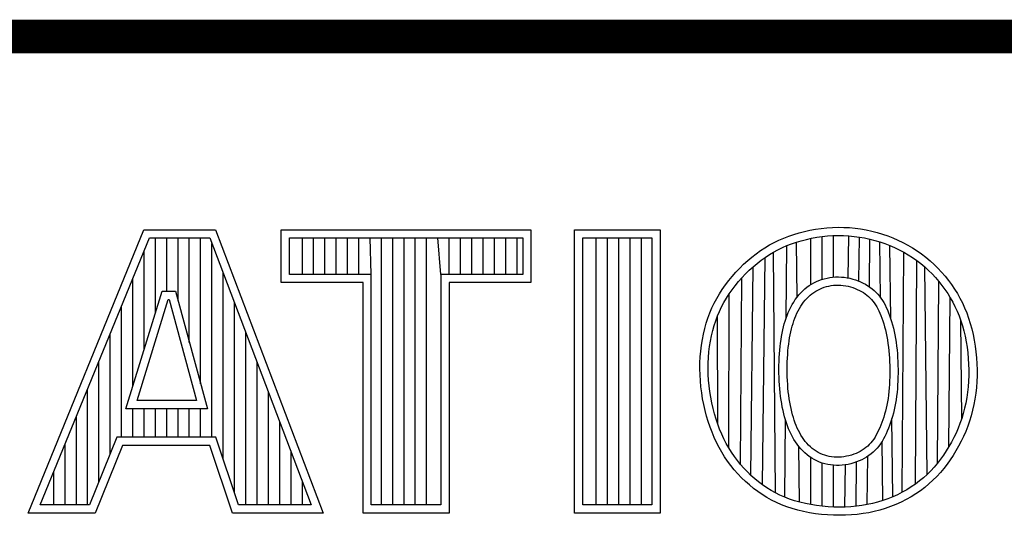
# Model space of a CAD drawing. Header units: inches. Extents: x 0 to 34, y 0 to 22.
# Tile 9 of 56: x 29.28 to 29.865, y 2.715 to 3.01. Entities that reach past the tile are written whole.
import ezdxf

# ---------------------------------------------------------------- set-up
doc = ezdxf.new("R2010")
doc.units = ezdxf.units.IN
doc.header["$LTSCALE"] = 1.87
doc.header["$MEASUREMENT"] = 0
doc.layers.get('0').update_dxf_attribs({"linetype": 'CONTINUOUS'})

msp = doc.modelspace()

# ---------------------------------------------------------------- linework, layer by layer
at = {"color": 2, "linetype": 'CONTINUOUS'}
for p, q in [((28.3793, 3.00033), (33.5093, 3.00033)), ((29.28531, 2.71669), (29.35415, 2.88513)), ((29.35415, 2.88513), (29.39665, 2.88513)), ((29.39665, 2.88513), (29.4606, 2.71669)), ((29.43568, 2.88513), (29.584, 2.88513)), ((29.43568, 2.85371), (29.43568, 2.88513)), ((29.584, 2.88513), (29.584, 2.85371)), ((29.60991, 2.88513), (29.66069, 2.88513)), ((29.60991, 2.71669), (29.60991, 2.88513)), ((29.66069, 2.88513), (29.66069, 2.71669)), ((29.74017, 2.88241), (29.74328, 2.88334)), ((29.74328, 2.88334), (29.74646, 2.88417)), ((29.74646, 2.88417), (29.7497, 2.88488)), ((29.7497, 2.88488), (29.75299, 2.88548)), ((29.75299, 2.88548), (29.75632, 2.88595)), ((29.75632, 2.88595), (29.75967, 2.8863)), ((29.75967, 2.8863), (29.76305, 2.88652)), ((29.76305, 2.88652), (29.76642, 2.88661)), ((29.76642, 2.88661), (29.7698, 2.88656)), ((29.7698, 2.88656), (29.77316, 2.88638)), ((29.77316, 2.88638), (29.7765, 2.88607)), ((29.7765, 2.88607), (29.77983, 2.88562)), ((29.77983, 2.88562), (29.78312, 2.88505)), ((29.78312, 2.88505), (29.78639, 2.88434)), ((29.78639, 2.88434), (29.78961, 2.88352)), ((29.78961, 2.88352), (29.79279, 2.88257)), ((29.29258, 2.72157), (29.35742, 2.88025)), ((29.35742, 2.88025), (29.39328, 2.88025)), ((29.36097, 2.83558), (29.36097, 2.88025)), ((29.36768, 2.84865), (29.36768, 2.88025)), ((29.37439, 2.84282), (29.37439, 2.88025)), ((29.3811, 2.81815), (29.3811, 2.88025)), ((29.38781, 2.79347), (29.38781, 2.88025)), ((29.39328, 2.88025), (29.45352, 2.72157)), ((29.44056, 2.88025), (29.57912, 2.88025)), ((29.44056, 2.85859), (29.44056, 2.88025)), ((29.44822, 2.85859), (29.44822, 2.88025)), ((29.45493, 2.85859), (29.45493, 2.88025)), ((29.46164, 2.85859), (29.46164, 2.88025)), ((29.46835, 2.85859), (29.46835, 2.88025)), ((29.47507, 2.85859), (29.47507, 2.88025)), ((29.48178, 2.85859), (29.48178, 2.88025)), ((29.4892, 2.85859), (29.48849, 2.88025)), ((29.4952, 2.72157), (29.4952, 2.88025)), ((29.50191, 2.72157), (29.50191, 2.88025)), ((29.50862, 2.72157), (29.50862, 2.88025)), ((29.51533, 2.72157), (29.51533, 2.88025)), ((29.52205, 2.72157), (29.52205, 2.88025)), ((29.53048, 2.85859), (29.52876, 2.88025)), ((29.53547, 2.85859), (29.53547, 2.88025)), ((29.54218, 2.85859), (29.54218, 2.88025)), ((29.54889, 2.85859), (29.54889, 2.88025)), ((29.5556, 2.85859), (29.5556, 2.88025)), ((29.56232, 2.85859), (29.56232, 2.88025)), ((29.56903, 2.85859), (29.56903, 2.88025)), ((29.57574, 2.85859), (29.57574, 2.88025)), ((29.57912, 2.88025), (29.57912, 2.85859)), ((29.61479, 2.88025), (29.65581, 2.88025)), ((29.61479, 2.72157), (29.61479, 2.88025)), ((29.62272, 2.72157), (29.62272, 2.88025)), ((29.62943, 2.72157), (29.62943, 2.88025)), ((29.63614, 2.72157), (29.63614, 2.88025)), ((29.64286, 2.72157), (29.64286, 2.88025)), ((29.64957, 2.72157), (29.64957, 2.88025)), ((29.65581, 2.88025), (29.65581, 2.72157)), ((29.72572, 2.87608), (29.72847, 2.87757)), ((29.72847, 2.87757), (29.73129, 2.87895)), ((29.73129, 2.87895), (29.73418, 2.88021)), ((29.73418, 2.88021), (29.73713, 2.88136)), ((29.73713, 2.88136), (29.74017, 2.88241)), ((29.73881, 2.87678), (29.74166, 2.87776)), ((29.74166, 2.87776), (29.7446, 2.87864)), ((29.74206, 2.84509), (29.74166, 2.87776)), ((29.7446, 2.87864), (29.7476, 2.87942)), ((29.7476, 2.87942), (29.75066, 2.8801)), ((29.75024, 2.85259), (29.75024, 2.88)), ((29.75066, 2.8801), (29.75377, 2.88066)), ((29.75377, 2.88066), (29.75692, 2.88111)), ((29.75692, 2.88111), (29.76009, 2.88144)), ((29.75695, 2.85565), (29.75695, 2.88111)), ((29.76009, 2.88144), (29.76327, 2.88164)), ((29.76327, 2.88164), (29.76645, 2.88173)), ((29.76366, 2.85699), (29.76366, 2.88166)), ((29.76645, 2.88173), (29.76963, 2.88168)), ((29.76963, 2.88168), (29.7728, 2.88151)), ((29.77242, 2.85648), (29.7728, 2.88151)), ((29.7728, 2.88151), (29.77595, 2.88122)), ((29.77595, 2.88122), (29.77908, 2.88079)), ((29.77876, 2.8546), (29.77908, 2.88079)), ((29.77908, 2.88079), (29.78219, 2.88025)), ((29.78219, 2.88025), (29.78527, 2.87959)), ((29.785, 2.85124), (29.78527, 2.87959)), ((29.78527, 2.87959), (29.7883, 2.87881)), ((29.7883, 2.87881), (29.7913, 2.87792)), ((29.7913, 2.87792), (29.79424, 2.87691)), ((29.79165, 2.84476), (29.7913, 2.87792)), ((29.79279, 2.88257), (29.79592, 2.8815)), ((29.79592, 2.8815), (29.79899, 2.88031)), ((29.79899, 2.88031), (29.802, 2.879)), ((29.802, 2.879), (29.80495, 2.87758)), ((29.80495, 2.87758), (29.80783, 2.87604)), ((29.35426, 2.81386), (29.35426, 2.87249)), ((29.39453, 2.7618), (29.39453, 2.87698)), ((29.71779, 2.87087), (29.72038, 2.87273)), ((29.72038, 2.87273), (29.72302, 2.87446)), ((29.72302, 2.87446), (29.72572, 2.87608)), ((29.72562, 2.87033), (29.72814, 2.87183)), ((29.72814, 2.87183), (29.73071, 2.87323)), ((29.72922, 2.72876), (29.72814, 2.87183)), ((29.73071, 2.87323), (29.73334, 2.87452)), ((29.73334, 2.87452), (29.73604, 2.8757)), ((29.73566, 2.8328), (29.73604, 2.8757)), ((29.73604, 2.8757), (29.73881, 2.87678)), ((29.79424, 2.87691), (29.79714, 2.87579)), ((29.79714, 2.87579), (29.79997, 2.87456)), ((29.7977, 2.83224), (29.79722, 2.87575)), ((29.79997, 2.87456), (29.80274, 2.87322)), ((29.80274, 2.87322), (29.80545, 2.87178)), ((29.80456, 2.72908), (29.80545, 2.87178)), ((29.80545, 2.87178), (29.80809, 2.87023)), ((29.80783, 2.87604), (29.81064, 2.87439)), ((29.81064, 2.87439), (29.81337, 2.87263)), ((29.81337, 2.87263), (29.81603, 2.87077)), ((29.71034, 2.86459), (29.71276, 2.8668)), ((29.71276, 2.8668), (29.71525, 2.86889)), ((29.71525, 2.86889), (29.71779, 2.87087)), ((29.71832, 2.8651), (29.72071, 2.86696)), ((29.72071, 2.86696), (29.72314, 2.8687)), ((29.72162, 2.73347), (29.72314, 2.8687)), ((29.72314, 2.8687), (29.72562, 2.87033)), ((29.80809, 2.87023), (29.81065, 2.86858)), ((29.81065, 2.86858), (29.81313, 2.86683)), ((29.81245, 2.73399), (29.81313, 2.86683)), ((29.81313, 2.86683), (29.81553, 2.86499)), ((29.81603, 2.87077), (29.81859, 2.86879)), ((29.81859, 2.86879), (29.82107, 2.86672)), ((29.82107, 2.86672), (29.82345, 2.86456)), ((29.70354, 2.85744), (29.70572, 2.85991)), ((29.70572, 2.85991), (29.70799, 2.86229)), ((29.70799, 2.86229), (29.71034, 2.86459)), ((29.71146, 2.85887), (29.71368, 2.86104)), ((29.71368, 2.86104), (29.71597, 2.86312)), ((29.7147, 2.73911), (29.71597, 2.86312)), ((29.71597, 2.86312), (29.71832, 2.8651)), ((29.81553, 2.86499), (29.81786, 2.86304)), ((29.81786, 2.86304), (29.82009, 2.86101)), ((29.8194, 2.73976), (29.81786, 2.86304)), ((29.82009, 2.86101), (29.82224, 2.85889)), ((29.82345, 2.86456), (29.82574, 2.8623)), ((29.82574, 2.8623), (29.82793, 2.85996)), ((29.82793, 2.85996), (29.83001, 2.85754)), ((29.34754, 2.79214), (29.34754, 2.85607)), ((29.40124, 2.74854), (29.40124, 2.8593)), ((29.4892, 2.85859), (29.44056, 2.85859)), ((29.4892, 2.72157), (29.4892, 2.85859)), ((29.57912, 2.85859), (29.53048, 2.85859)), ((29.53048, 2.85859), (29.53048, 2.72157)), ((29.69951, 2.85234), (29.70147, 2.85492)), ((29.70147, 2.85492), (29.70354, 2.85744)), ((29.70531, 2.85189), (29.70726, 2.85428)), ((29.70726, 2.85428), (29.70932, 2.85661)), ((29.7085, 2.74561), (29.70932, 2.85661)), ((29.70932, 2.85661), (29.71146, 2.85887)), ((29.75211, 2.85365), (29.75358, 2.85436)), ((29.75358, 2.85436), (29.75509, 2.855)), ((29.75509, 2.855), (29.75664, 2.85555)), ((29.75664, 2.85555), (29.75823, 2.85603)), ((29.75823, 2.85603), (29.75986, 2.85643)), ((29.75986, 2.85643), (29.76152, 2.85674)), ((29.76152, 2.85674), (29.76321, 2.85696)), ((29.76321, 2.85696), (29.76492, 2.85708)), ((29.76492, 2.85708), (29.76665, 2.85711)), ((29.76665, 2.85711), (29.76839, 2.85704)), ((29.76839, 2.85704), (29.77011, 2.85687)), ((29.77011, 2.85687), (29.77181, 2.85661)), ((29.77181, 2.85661), (29.77349, 2.85627)), ((29.77349, 2.85627), (29.77514, 2.85585)), ((29.77514, 2.85585), (29.77675, 2.85535)), ((29.77675, 2.85535), (29.77832, 2.85479)), ((29.77832, 2.85479), (29.77984, 2.85416)), ((29.77984, 2.85416), (29.7813, 2.85346)), ((29.82224, 2.85889), (29.8243, 2.8567)), ((29.8243, 2.8567), (29.82626, 2.85442)), ((29.82543, 2.74634), (29.82626, 2.85442)), ((29.82626, 2.85442), (29.82812, 2.85209)), ((29.83001, 2.85754), (29.832, 2.85505)), ((29.832, 2.85505), (29.83387, 2.8525)), ((29.3434, 2.77874), (29.36501, 2.84865)), ((29.36501, 2.84865), (29.37281, 2.84865)), ((29.37281, 2.84865), (29.39182, 2.77874)), ((29.48432, 2.85371), (29.43568, 2.85371)), ((29.48432, 2.71669), (29.48432, 2.85371)), ((29.584, 2.85371), (29.53536, 2.85371)), ((29.53536, 2.85371), (29.53536, 2.71669)), ((29.69595, 2.84702), (29.69767, 2.84971)), ((29.69767, 2.84971), (29.69951, 2.85234)), ((29.70173, 2.84699), (29.70346, 2.84946)), ((29.70346, 2.84946), (29.70531, 2.85189)), ((29.74424, 2.84769), (29.74542, 2.84889)), ((29.74542, 2.84889), (29.74666, 2.85001)), ((29.74666, 2.85001), (29.74795, 2.85104)), ((29.74795, 2.85104), (29.74929, 2.85199)), ((29.74929, 2.85199), (29.75068, 2.85286)), ((29.75068, 2.85286), (29.75211, 2.85365)), ((29.75201, 2.84793), (29.75316, 2.84865)), ((29.75316, 2.84865), (29.75435, 2.84931)), ((29.75435, 2.84931), (29.75559, 2.84991)), ((29.75559, 2.84991), (29.75686, 2.85045)), ((29.75686, 2.85045), (29.75817, 2.85092)), ((29.75817, 2.85092), (29.75951, 2.85132)), ((29.75951, 2.85132), (29.76088, 2.85166)), ((29.76088, 2.85166), (29.76228, 2.85192)), ((29.76228, 2.85192), (29.7637, 2.8521)), ((29.7637, 2.8521), (29.76513, 2.85221)), ((29.76513, 2.85221), (29.76658, 2.85223)), ((29.76658, 2.85223), (29.76804, 2.85216)), ((29.76804, 2.85216), (29.76951, 2.85202)), ((29.76951, 2.85202), (29.77096, 2.8518)), ((29.77096, 2.8518), (29.7724, 2.85151)), ((29.7724, 2.85151), (29.77382, 2.85114)), ((29.77382, 2.85114), (29.77521, 2.85072)), ((29.77521, 2.85072), (29.77655, 2.85024)), ((29.77655, 2.85024), (29.77785, 2.8497)), ((29.77785, 2.8497), (29.7791, 2.8491)), ((29.7791, 2.8491), (29.78029, 2.84846)), ((29.78029, 2.84846), (29.78143, 2.84777)), ((29.7813, 2.85346), (29.78271, 2.8527)), ((29.78271, 2.8527), (29.78407, 2.85188)), ((29.78407, 2.85188), (29.78537, 2.85099)), ((29.78537, 2.85099), (29.78661, 2.85005)), ((29.78661, 2.85005), (29.78779, 2.84904)), ((29.78779, 2.84904), (29.7889, 2.84798)), ((29.82812, 2.85209), (29.82988, 2.84969)), ((29.82988, 2.84969), (29.83153, 2.84723)), ((29.83387, 2.8525), (29.83564, 2.84988)), ((29.83564, 2.84988), (29.83729, 2.8472)), ((29.35002, 2.78362), (29.36861, 2.84377)), ((29.36861, 2.84377), (29.36908, 2.84377)), ((29.36908, 2.84377), (29.38543, 2.78362)), ((29.69288, 2.84149), (29.69436, 2.84429)), ((29.69436, 2.84429), (29.69595, 2.84702)), ((29.69862, 2.84191), (29.70012, 2.84447)), ((29.70012, 2.84447), (29.70173, 2.84699)), ((29.70152, 2.75545), (29.70173, 2.84699)), ((29.74009, 2.84219), (29.74103, 2.84366)), ((29.74103, 2.84366), (29.74204, 2.84507)), ((29.74204, 2.84507), (29.74311, 2.84642)), ((29.74311, 2.84642), (29.74424, 2.84769)), ((29.74594, 2.84213), (29.74685, 2.84328)), ((29.74685, 2.84328), (29.7478, 2.84436)), ((29.7478, 2.84436), (29.74879, 2.84536)), ((29.74879, 2.84536), (29.74982, 2.84628)), ((29.74982, 2.84628), (29.7509, 2.84714)), ((29.7509, 2.84714), (29.75201, 2.84793)), ((29.78143, 2.84777), (29.78251, 2.84703)), ((29.78251, 2.84703), (29.78354, 2.84625)), ((29.78354, 2.84625), (29.78452, 2.84541)), ((29.78452, 2.84541), (29.78544, 2.84453)), ((29.78544, 2.84453), (29.78632, 2.84361)), ((29.78632, 2.84361), (29.78714, 2.84263)), ((29.78714, 2.84263), (29.78792, 2.84161)), ((29.7889, 2.84798), (29.78996, 2.84686)), ((29.78996, 2.84686), (29.79095, 2.84569)), ((29.79095, 2.84569), (29.79188, 2.84446)), ((29.79188, 2.84446), (29.79276, 2.84317)), ((29.79276, 2.84317), (29.79358, 2.84183)), ((29.83153, 2.84723), (29.83308, 2.84472)), ((29.83226, 2.75623), (29.83308, 2.84472)), ((29.83308, 2.84472), (29.83453, 2.84214)), ((29.83729, 2.8472), (29.83883, 2.84444)), ((29.83883, 2.84444), (29.84027, 2.84162)), ((29.34083, 2.7618), (29.34083, 2.83965)), ((29.40795, 2.7286), (29.40795, 2.84162)), ((29.69027, 2.83569), (29.69151, 2.83863)), ((29.69151, 2.83863), (29.69288, 2.84149)), ((29.69481, 2.83388), (29.69597, 2.83663)), ((29.69597, 2.83663), (29.69724, 2.8393)), ((29.69724, 2.8393), (29.69862, 2.84191)), ((29.73687, 2.83591), (29.7376, 2.83754)), ((29.7376, 2.83754), (29.73837, 2.83913)), ((29.73837, 2.83913), (29.7392, 2.84068)), ((29.7392, 2.84068), (29.74009, 2.84219)), ((29.74202, 2.83548), (29.74272, 2.83691)), ((29.74272, 2.83691), (29.74346, 2.8383)), ((29.74346, 2.8383), (29.74425, 2.83963)), ((29.74425, 2.83963), (29.74507, 2.84091)), ((29.74507, 2.84091), (29.74594, 2.84213)), ((29.78792, 2.84161), (29.78866, 2.84052)), ((29.78866, 2.84052), (29.78936, 2.83938)), ((29.78936, 2.83938), (29.79002, 2.83817)), ((29.79002, 2.83817), (29.79066, 2.83688)), ((29.79066, 2.83688), (29.79128, 2.83552)), ((29.79358, 2.84183), (29.79435, 2.84043)), ((29.79435, 2.84043), (29.79508, 2.83897)), ((29.79508, 2.83897), (29.79576, 2.83744)), ((29.79576, 2.83744), (29.79642, 2.83585)), ((29.83453, 2.84214), (29.83587, 2.8395)), ((29.83587, 2.8395), (29.83711, 2.83678)), ((29.83711, 2.83678), (29.83825, 2.83398)), ((29.84027, 2.84162), (29.84159, 2.83871)), ((29.84159, 2.83871), (29.84281, 2.83573)), ((29.68814, 2.82959), (29.68915, 2.83268)), ((29.68915, 2.83268), (29.69027, 2.83569)), ((29.69281, 2.82817), (29.69375, 2.83107)), ((29.69375, 2.83107), (29.69481, 2.83388)), ((29.69496, 2.76953), (29.69481, 2.83388)), ((29.7345, 2.82915), (29.73502, 2.83089)), ((29.73502, 2.83089), (29.73559, 2.83259)), ((29.73559, 2.83259), (29.73621, 2.83426)), ((29.73621, 2.83426), (29.73687, 2.83591)), ((29.73967, 2.82941), (29.7402, 2.83097)), ((29.7402, 2.83097), (29.74076, 2.8325)), ((29.74076, 2.8325), (29.74137, 2.834)), ((29.74137, 2.834), (29.74202, 2.83548)), ((29.79128, 2.83552), (29.79187, 2.83407)), ((29.79187, 2.83407), (29.79245, 2.83253)), ((29.79245, 2.83253), (29.79301, 2.8309)), ((29.79301, 2.8309), (29.79354, 2.82919)), ((29.79642, 2.83585), (29.79704, 2.83418)), ((29.79704, 2.83418), (29.79765, 2.83243)), ((29.79765, 2.83243), (29.79822, 2.8306)), ((29.79822, 2.8306), (29.79876, 2.82869)), ((29.83825, 2.83398), (29.8393, 2.83108)), ((29.8393, 2.83108), (29.84024, 2.8281)), ((29.83985, 2.77295), (29.8393, 2.83108)), ((29.84281, 2.83573), (29.84392, 2.83265)), ((29.84392, 2.83265), (29.84492, 2.82949)), ((29.68647, 2.82317), (29.68725, 2.82642)), ((29.68725, 2.82642), (29.68814, 2.82959)), ((29.69124, 2.82213), (29.69197, 2.82519)), ((29.69197, 2.82519), (29.69281, 2.82817)), ((29.7332, 2.82369), (29.73359, 2.82556)), ((29.73359, 2.82556), (29.73402, 2.82737)), ((29.73402, 2.82737), (29.7345, 2.82915)), ((29.73836, 2.82449), (29.73876, 2.82618)), ((29.73876, 2.82618), (29.7392, 2.82782)), ((29.7392, 2.82782), (29.73967, 2.82941)), ((29.79354, 2.82919), (29.79405, 2.82741)), ((29.79405, 2.82741), (29.79453, 2.82556)), ((29.79453, 2.82556), (29.79498, 2.82364)), ((29.79876, 2.82869), (29.79928, 2.82672)), ((29.79928, 2.82672), (29.79975, 2.82468)), ((29.79975, 2.82468), (29.80018, 2.82258)), ((29.84024, 2.8281), (29.84109, 2.82502)), ((29.84109, 2.82502), (29.84184, 2.82185)), ((29.84492, 2.82949), (29.84582, 2.82623)), ((29.84582, 2.82623), (29.84661, 2.82288)), ((29.33412, 2.75201), (29.33412, 2.82322)), ((29.41466, 2.72157), (29.41466, 2.82394)), ((29.68528, 2.81646), (29.68582, 2.81985)), ((29.68582, 2.81985), (29.68647, 2.82317)), ((29.69012, 2.81579), (29.69062, 2.81899)), ((29.69062, 2.81899), (29.69124, 2.82213)), ((29.73225, 2.81777), (29.73253, 2.81981)), ((29.73253, 2.81981), (29.73285, 2.82178)), ((29.73285, 2.82178), (29.7332, 2.82369)), ((29.73709, 2.81715), (29.73736, 2.81908)), ((29.73736, 2.81908), (29.73766, 2.82095)), ((29.73766, 2.82095), (29.73799, 2.82275)), ((29.73799, 2.82275), (29.73836, 2.82449)), ((29.79498, 2.82364), (29.79539, 2.82166)), ((29.79539, 2.82166), (29.79575, 2.81962)), ((29.79575, 2.81962), (29.79607, 2.81754)), ((29.80018, 2.82258), (29.80057, 2.82043)), ((29.80057, 2.82043), (29.80091, 2.81822)), ((29.84184, 2.82185), (29.84249, 2.8186)), ((29.84661, 2.82288), (29.84729, 2.81948)), ((29.84729, 2.81948), (29.84786, 2.81601)), ((29.68457, 2.80955), (29.68487, 2.81303)), ((29.68487, 2.81303), (29.68528, 2.81646)), ((29.68972, 2.81253), (29.69012, 2.81579)), ((29.73162, 2.81134), (29.73179, 2.81353)), ((29.73179, 2.81353), (29.73201, 2.81568)), ((29.73201, 2.81568), (29.73225, 2.81777)), ((29.73649, 2.81099), (29.73666, 2.8131)), ((29.73666, 2.8131), (29.73686, 2.81515)), ((29.73686, 2.81515), (29.73709, 2.81715)), ((29.79607, 2.81754), (29.79635, 2.81541)), ((29.79635, 2.81541), (29.79659, 2.81324)), ((29.79659, 2.81324), (29.79678, 2.81105)), ((29.80091, 2.81822), (29.8012, 2.81599)), ((29.8012, 2.81599), (29.80144, 2.81372)), ((29.80144, 2.81372), (29.80164, 2.81143)), ((29.84249, 2.8186), (29.84303, 2.8153)), ((29.84303, 2.8153), (29.84346, 2.81196)), ((29.84786, 2.81601), (29.84831, 2.81251)), ((29.68441, 2.80603), (29.68457, 2.80955)), ((29.68929, 2.80588), (29.68945, 2.80923)), ((29.68945, 2.80923), (29.68972, 2.81253)), ((29.73138, 2.80684), (29.73148, 2.80911)), ((29.73148, 2.80911), (29.73162, 2.81134)), ((29.73626, 2.80666), (29.73635, 2.80885)), ((29.73635, 2.80885), (29.73649, 2.81099)), ((29.79678, 2.81105), (29.79693, 2.80883)), ((29.79693, 2.80883), (29.79704, 2.8066)), ((29.80164, 2.81143), (29.8018, 2.80912)), ((29.8018, 2.80912), (29.80192, 2.8068)), ((29.84346, 2.81196), (29.84378, 2.80859)), ((29.84378, 2.80859), (29.84399, 2.80521)), ((29.84831, 2.81251), (29.84865, 2.80898)), ((29.84865, 2.80898), (29.84887, 2.80544)), ((29.32741, 2.73531), (29.32741, 2.8068)), ((29.42137, 2.72157), (29.42137, 2.80626)), ((29.68436, 2.80249), (29.68441, 2.80603)), ((29.68445, 2.79892), (29.68436, 2.80249)), ((29.68925, 2.80251), (29.68929, 2.80588)), ((29.68932, 2.79912), (29.68925, 2.80251)), ((29.73129, 2.80222), (29.73132, 2.80454)), ((29.73132, 2.79988), (29.73129, 2.80222)), ((29.73132, 2.80454), (29.73138, 2.80684)), ((29.73618, 2.80222), (29.7362, 2.80445)), ((29.7362, 2.79997), (29.73618, 2.80222)), ((29.7362, 2.80445), (29.73626, 2.80666)), ((29.79704, 2.8066), (29.79712, 2.80435)), ((29.79712, 2.80435), (29.79715, 2.80211)), ((29.79715, 2.80211), (29.79716, 2.79987)), ((29.80192, 2.8068), (29.802, 2.80448)), ((29.802, 2.80448), (29.80204, 2.80215)), ((29.80204, 2.80215), (29.80204, 2.79983)), ((29.84399, 2.80521), (29.84409, 2.80184)), ((29.84409, 2.80184), (29.84407, 2.79848)), ((29.84887, 2.80544), (29.84897, 2.80189)), ((29.84897, 2.80189), (29.84895, 2.79836)), ((29.68465, 2.79535), (29.68445, 2.79892)), ((29.68952, 2.79571), (29.68932, 2.79912)), ((29.68983, 2.7923), (29.68952, 2.79571)), ((29.73138, 2.79754), (29.73132, 2.79988)), ((29.73148, 2.79521), (29.73138, 2.79754)), ((29.73626, 2.79771), (29.7362, 2.79997)), ((29.73636, 2.79546), (29.73626, 2.79771)), ((29.73649, 2.79323), (29.73636, 2.79546)), ((29.79705, 2.79543), (29.79694, 2.79324)), ((29.79712, 2.79764), (29.79705, 2.79543)), ((29.79716, 2.79987), (29.79712, 2.79764)), ((29.802, 2.79752), (29.80193, 2.79523)), ((29.80204, 2.79983), (29.802, 2.79752)), ((29.84407, 2.79848), (29.84393, 2.79514)), ((29.84895, 2.79836), (29.84881, 2.79486)), ((29.3207, 2.72157), (29.3207, 2.79038)), ((29.68498, 2.79178), (29.68465, 2.79535)), ((29.68542, 2.78823), (29.68498, 2.79178)), ((29.69026, 2.78891), (29.68983, 2.7923)), ((29.73162, 2.79289), (29.73148, 2.79521)), ((29.73181, 2.79059), (29.73162, 2.79289)), ((29.73203, 2.78833), (29.73181, 2.79059)), ((29.73667, 2.79102), (29.73649, 2.79323)), ((29.73688, 2.78885), (29.73667, 2.79102)), ((29.79679, 2.79109), (29.79659, 2.78897)), ((29.79694, 2.79324), (29.79679, 2.79109)), ((29.80165, 2.79069), (29.80145, 2.78847)), ((29.80181, 2.79295), (29.80165, 2.79069)), ((29.80193, 2.79523), (29.80181, 2.79295)), ((29.84368, 2.79183), (29.84332, 2.78856)), ((29.84393, 2.79514), (29.84368, 2.79183)), ((29.84855, 2.79138), (29.84817, 2.78794)), ((29.84881, 2.79486), (29.84855, 2.79138)), ((29.42808, 2.72157), (29.42808, 2.78858)), ((29.68598, 2.7847), (29.68542, 2.78823)), ((29.68665, 2.78121), (29.68598, 2.7847)), ((29.69079, 2.78554), (29.69026, 2.78891)), ((29.69142, 2.78221), (29.69079, 2.78554)), ((29.73229, 2.7861), (29.73203, 2.78833)), ((29.73259, 2.78393), (29.73229, 2.7861)), ((29.73293, 2.78181), (29.73259, 2.78393)), ((29.73713, 2.78672), (29.73688, 2.78885)), ((29.73742, 2.78465), (29.73713, 2.78672)), ((29.73774, 2.78264), (29.73742, 2.78465)), ((29.79608, 2.78486), (29.79575, 2.78289)), ((29.79636, 2.78689), (29.79608, 2.78486)), ((29.79659, 2.78897), (29.79636, 2.78689)), ((29.8009, 2.78413), (29.80056, 2.78203)), ((29.8012, 2.78628), (29.8009, 2.78413)), ((29.80145, 2.78847), (29.8012, 2.78628)), ((29.84285, 2.78533), (29.84227, 2.78214)), ((29.84332, 2.78856), (29.84285, 2.78533)), ((29.84767, 2.78453), (29.84705, 2.78117)), ((29.84817, 2.78794), (29.84767, 2.78453)), ((29.39182, 2.77874), (29.3434, 2.77874)), ((29.34754, 2.7618), (29.34754, 2.77874)), ((29.38543, 2.78362), (29.35002, 2.78362)), ((29.35426, 2.7618), (29.35426, 2.77874)), ((29.36097, 2.7618), (29.36097, 2.77874)), ((29.36768, 2.7618), (29.36768, 2.77874)), ((29.37439, 2.7618), (29.37439, 2.77874)), ((29.3811, 2.7618), (29.3811, 2.77874)), ((29.38781, 2.7618), (29.38781, 2.77874)), ((29.68742, 2.77778), (29.68665, 2.78121)), ((29.69216, 2.77893), (29.69142, 2.78221)), ((29.693, 2.77572), (29.69216, 2.77893)), ((29.7333, 2.77976), (29.73293, 2.78181)), ((29.73372, 2.77776), (29.7333, 2.77976)), ((29.73809, 2.78069), (29.73774, 2.78264)), ((29.73849, 2.77881), (29.73809, 2.78069)), ((29.73891, 2.77699), (29.73849, 2.77881)), ((29.79497, 2.77911), (29.79453, 2.77729)), ((29.79538, 2.78097), (29.79497, 2.77911)), ((29.79575, 2.78289), (29.79538, 2.78097)), ((29.79973, 2.778), (29.79925, 2.77606)), ((29.80016, 2.77999), (29.79973, 2.778)), ((29.80056, 2.78203), (29.80016, 2.77999)), ((29.84157, 2.77902), (29.84077, 2.77595)), ((29.84227, 2.78214), (29.84157, 2.77902)), ((29.84705, 2.78117), (29.84631, 2.77787)), ((29.31399, 2.72157), (29.31399, 2.77395)), ((29.6883, 2.77441), (29.68742, 2.77778)), ((29.68928, 2.77111), (29.6883, 2.77441)), ((29.69393, 2.77259), (29.693, 2.77572)), ((29.69496, 2.76953), (29.69393, 2.77259)), ((29.73417, 2.77581), (29.73372, 2.77776)), ((29.73467, 2.77392), (29.73417, 2.77581)), ((29.73521, 2.77208), (29.73467, 2.77392)), ((29.73473, 2.72618), (29.73513, 2.77233)), ((29.73578, 2.77029), (29.73521, 2.77208)), ((29.73937, 2.77522), (29.73891, 2.77699)), ((29.73987, 2.77352), (29.73937, 2.77522)), ((29.74041, 2.77186), (29.73987, 2.77352)), ((29.79298, 2.77215), (29.79241, 2.77053)), ((29.79353, 2.77381), (29.79298, 2.77215)), ((29.79404, 2.77553), (29.79353, 2.77381)), ((29.79453, 2.77729), (29.79404, 2.77553)), ((29.79819, 2.77235), (29.7976, 2.77057)), ((29.79874, 2.77418), (29.79819, 2.77235)), ((29.79887, 2.72636), (29.79836, 2.77292)), ((29.79925, 2.77606), (29.79874, 2.77418)), ((29.83985, 2.77295), (29.83883, 2.77001)), ((29.84077, 2.77595), (29.83985, 2.77295)), ((29.84546, 2.77462), (29.8445, 2.77144)), ((29.84631, 2.77787), (29.84546, 2.77462)), ((29.4348, 2.72157), (29.4348, 2.7709)), ((29.69036, 2.76789), (29.68928, 2.77111)), ((29.69155, 2.76475), (29.69036, 2.76789)), ((29.69608, 2.76655), (29.69496, 2.76953)), ((29.6973, 2.76366), (29.69608, 2.76655)), ((29.7364, 2.76856), (29.73578, 2.77029)), ((29.73706, 2.76686), (29.7364, 2.76856)), ((29.73777, 2.76521), (29.73706, 2.76686)), ((29.74097, 2.77026), (29.74041, 2.77186)), ((29.74158, 2.76871), (29.74097, 2.77026)), ((29.74222, 2.76721), (29.74158, 2.76871)), ((29.7429, 2.76576), (29.74222, 2.76721)), ((29.79118, 2.76743), (29.79053, 2.76596)), ((29.79181, 2.76896), (29.79118, 2.76743)), ((29.79241, 2.77053), (29.79181, 2.76896)), ((29.79635, 2.76716), (29.79567, 2.76551)), ((29.79699, 2.76884), (29.79635, 2.76716)), ((29.7976, 2.77057), (29.79699, 2.76884)), ((29.83771, 2.76714), (29.83649, 2.76432)), ((29.83883, 2.77001), (29.83771, 2.76714)), ((29.84342, 2.76833), (29.84223, 2.76528)), ((29.8445, 2.77144), (29.84342, 2.76833)), ((29.33806, 2.7618), (29.32188, 2.72157)), ((29.39677, 2.7618), (29.33806, 2.7618)), ((29.41032, 2.72157), (29.39677, 2.7618)), ((29.69283, 2.76168), (29.69155, 2.76475)), ((29.69423, 2.7587), (29.69283, 2.76168)), ((29.69861, 2.76084), (29.6973, 2.76366)), ((29.70002, 2.75811), (29.69861, 2.76084)), ((29.73852, 2.7636), (29.73777, 2.76521)), ((29.73933, 2.76203), (29.73852, 2.7636)), ((29.7402, 2.76051), (29.73933, 2.76203)), ((29.74112, 2.75904), (29.7402, 2.76051)), ((29.74362, 2.76436), (29.7429, 2.76576)), ((29.74439, 2.76302), (29.74362, 2.76436)), ((29.7452, 2.76173), (29.74439, 2.76302)), ((29.74605, 2.7605), (29.7452, 2.76173)), ((29.74696, 2.75932), (29.74605, 2.7605)), ((29.78758, 2.76068), (29.78675, 2.75953)), ((29.78837, 2.7619), (29.78758, 2.76068)), ((29.78912, 2.76319), (29.78837, 2.7619)), ((29.78984, 2.76455), (29.78912, 2.76319)), ((29.79053, 2.76596), (29.78984, 2.76455)), ((29.79339, 2.76081), (29.79253, 2.75934)), ((29.79419, 2.76233), (29.79339, 2.76081)), ((29.79495, 2.7639), (29.79419, 2.76233)), ((29.79567, 2.76551), (29.79495, 2.7639)), ((29.83517, 2.76156), (29.83376, 2.75887)), ((29.83649, 2.76432), (29.83517, 2.76156)), ((29.84093, 2.7623), (29.83954, 2.75938)), ((29.84223, 2.76528), (29.84093, 2.7623)), ((29.30727, 2.72157), (29.30727, 2.75753)), ((29.34136, 2.75692), (29.32518, 2.71669)), ((29.39327, 2.75692), (29.34136, 2.75692)), ((29.40681, 2.71669), (29.39327, 2.75692)), ((29.69572, 2.75579), (29.69423, 2.7587)), ((29.69732, 2.75296), (29.69572, 2.75579)), ((29.70152, 2.75545), (29.70002, 2.75811)), ((29.70312, 2.75287), (29.70152, 2.75545)), ((29.74211, 2.75762), (29.74112, 2.75904)), ((29.74316, 2.75625), (29.74211, 2.75762)), ((29.74353, 2.72322), (29.74313, 2.75629)), ((29.74428, 2.75494), (29.74316, 2.75625)), ((29.74545, 2.75369), (29.74428, 2.75494)), ((29.74791, 2.7582), (29.74696, 2.75932)), ((29.74892, 2.75713), (29.74791, 2.7582)), ((29.74997, 2.75613), (29.74892, 2.75713)), ((29.75106, 2.75519), (29.74997, 2.75613)), ((29.7522, 2.75432), (29.75106, 2.75519)), ((29.78193, 2.75486), (29.78081, 2.75412)), ((29.783, 2.75566), (29.78193, 2.75486)), ((29.78401, 2.75653), (29.783, 2.75566)), ((29.78497, 2.75746), (29.78401, 2.75653)), ((29.78588, 2.75846), (29.78497, 2.75746)), ((29.78675, 2.75953), (29.78588, 2.75846)), ((29.78958, 2.75528), (29.78847, 2.75406)), ((29.79063, 2.75657), (29.78958, 2.75528)), ((29.79161, 2.75793), (29.79063, 2.75657)), ((29.79253, 2.75934), (29.79161, 2.75793)), ((29.79294, 2.72413), (29.79256, 2.75941)), ((29.83226, 2.75623), (29.83068, 2.75365)), ((29.83376, 2.75887), (29.83226, 2.75623)), ((29.83805, 2.75653), (29.83646, 2.75374)), ((29.83954, 2.75938), (29.83805, 2.75653)), ((29.44151, 2.72157), (29.44151, 2.75322)), ((29.69903, 2.75021), (29.69732, 2.75296)), ((29.70084, 2.74754), (29.69903, 2.75021)), ((29.70482, 2.75037), (29.70312, 2.75287)), ((29.70662, 2.74795), (29.70482, 2.75037)), ((29.74669, 2.75251), (29.74545, 2.75369)), ((29.74799, 2.75139), (29.74669, 2.75251)), ((29.74935, 2.75036), (29.74799, 2.75139)), ((29.75076, 2.7494), (29.74935, 2.75036)), ((29.75024, 2.72175), (29.75024, 2.74975)), ((29.75223, 2.74852), (29.75076, 2.7494)), ((29.75338, 2.75352), (29.7522, 2.75432)), ((29.7546, 2.7528), (29.75338, 2.75352)), ((29.75586, 2.75215), (29.7546, 2.7528)), ((29.75715, 2.75158), (29.75586, 2.75215)), ((29.75847, 2.7511), (29.75715, 2.75158)), ((29.75982, 2.7507), (29.75847, 2.7511)), ((29.76121, 2.75038), (29.75982, 2.7507)), ((29.76261, 2.75014), (29.76121, 2.75038)), ((29.76404, 2.74999), (29.76261, 2.75014)), ((29.76549, 2.74992), (29.76404, 2.74999)), ((29.76696, 2.74994), (29.76549, 2.74992)), ((29.76844, 2.75005), (29.76696, 2.74994)), ((29.76993, 2.75023), (29.76844, 2.75005)), ((29.77141, 2.75049), (29.76993, 2.75023)), ((29.77288, 2.75082), (29.77141, 2.75049)), ((29.77432, 2.75123), (29.77288, 2.75082)), ((29.77573, 2.75169), (29.77432, 2.75123)), ((29.77709, 2.75222), (29.77573, 2.75169)), ((29.77839, 2.7528), (29.77709, 2.75222)), ((29.77963, 2.75343), (29.77839, 2.7528)), ((29.78081, 2.75412), (29.77963, 2.75343)), ((29.78197, 2.74914), (29.78049, 2.74839)), ((29.78339, 2.74997), (29.78197, 2.74914)), ((29.78475, 2.75087), (29.78339, 2.74997)), ((29.7838, 2.72178), (29.78407, 2.75042)), ((29.78606, 2.75186), (29.78475, 2.75087)), ((29.7873, 2.75292), (29.78606, 2.75186)), ((29.78847, 2.75406), (29.7873, 2.75292)), ((29.82726, 2.7487), (29.82543, 2.74634)), ((29.82901, 2.75114), (29.82726, 2.7487)), ((29.83068, 2.75365), (29.82901, 2.75114)), ((29.83479, 2.75102), (29.83303, 2.74837)), ((29.83646, 2.75374), (29.83479, 2.75102)), ((29.70275, 2.74496), (29.70084, 2.74754)), ((29.70477, 2.74247), (29.70275, 2.74496)), ((29.7085, 2.74561), (29.70662, 2.74795)), ((29.71048, 2.74336), (29.7085, 2.74561)), ((29.71255, 2.74119), (29.71048, 2.74336)), ((29.75376, 2.74774), (29.75223, 2.74852)), ((29.75533, 2.74705), (29.75376, 2.74774)), ((29.75694, 2.74647), (29.75533, 2.74705)), ((29.75858, 2.74598), (29.75694, 2.74647)), ((29.75695, 2.72081), (29.75695, 2.74646)), ((29.76025, 2.74559), (29.75858, 2.74598)), ((29.76195, 2.74531), (29.76025, 2.74559)), ((29.76367, 2.74512), (29.76195, 2.74531)), ((29.76366, 2.72034), (29.76366, 2.74512)), ((29.76541, 2.74504), (29.76367, 2.74512)), ((29.76716, 2.74506), (29.76541, 2.74504)), ((29.76891, 2.74518), (29.76716, 2.74506)), ((29.77066, 2.7454), (29.76891, 2.74518)), ((29.77038, 2.72032), (29.77075, 2.74542)), ((29.77238, 2.7457), (29.77066, 2.7454)), ((29.77408, 2.74609), (29.77238, 2.7457)), ((29.77575, 2.74656), (29.77408, 2.74609)), ((29.77737, 2.7471), (29.77575, 2.74656)), ((29.77709, 2.72078), (29.77742, 2.74711)), ((29.77896, 2.74771), (29.77737, 2.7471)), ((29.78049, 2.74839), (29.77896, 2.74771)), ((29.82351, 2.74406), (29.8215, 2.74187)), ((29.82543, 2.74634), (29.82351, 2.74406)), ((29.82923, 2.74327), (29.82718, 2.74084)), ((29.83117, 2.74578), (29.82923, 2.74327)), ((29.83303, 2.74837), (29.83117, 2.74578)), ((29.30056, 2.72157), (29.30056, 2.74111)), ((29.70688, 2.74006), (29.70477, 2.74247)), ((29.70908, 2.73775), (29.70688, 2.74006)), ((29.71138, 2.73553), (29.70908, 2.73775)), ((29.7147, 2.73911), (29.71255, 2.74119)), ((29.71693, 2.73713), (29.7147, 2.73911)), ((29.71923, 2.73525), (29.71693, 2.73713)), ((29.81719, 2.73775), (29.81488, 2.73582)), ((29.8194, 2.73976), (29.81719, 2.73775)), ((29.8215, 2.74187), (29.8194, 2.73976)), ((29.82503, 2.73849), (29.82277, 2.73623)), ((29.82718, 2.74084), (29.82503, 2.73849)), ((29.44822, 2.72157), (29.44822, 2.73554)), ((29.71376, 2.73342), (29.71138, 2.73553)), ((29.71623, 2.7314), (29.71376, 2.73342)), ((29.71878, 2.7295), (29.71623, 2.7314)), ((29.72162, 2.73347), (29.71923, 2.73525)), ((29.72407, 2.73179), (29.72162, 2.73347)), ((29.7266, 2.73022), (29.72407, 2.73179)), ((29.80992, 2.73225), (29.80728, 2.73061)), ((29.81245, 2.73399), (29.80992, 2.73225)), ((29.81488, 2.73582), (29.81245, 2.73399)), ((29.81791, 2.732), (29.81531, 2.73003)), ((29.8204, 2.73407), (29.81791, 2.732)), ((29.82277, 2.73623), (29.8204, 2.73407)), ((29.72141, 2.7277), (29.71878, 2.7295)), ((29.72413, 2.72601), (29.72141, 2.7277)), ((29.72694, 2.72444), (29.72413, 2.72601)), ((29.72922, 2.72876), (29.7266, 2.73022)), ((29.73193, 2.72741), (29.72922, 2.72876)), ((29.73473, 2.72618), (29.73193, 2.72741)), ((29.73763, 2.72505), (29.73473, 2.72618)), ((29.79887, 2.72636), (29.79593, 2.72518)), ((29.80175, 2.72766), (29.79887, 2.72636)), ((29.80456, 2.72908), (29.80175, 2.72766)), ((29.80728, 2.73061), (29.80456, 2.72908)), ((29.80977, 2.72641), (29.80685, 2.72477)), ((29.81259, 2.72816), (29.80977, 2.72641)), ((29.81531, 2.73003), (29.81259, 2.72816)), ((29.32188, 2.72157), (29.29258, 2.72157)), ((29.45352, 2.72157), (29.41032, 2.72157)), ((29.53048, 2.72157), (29.4892, 2.72157)), ((29.65581, 2.72157), (29.61479, 2.72157)), ((29.72985, 2.72299), (29.72694, 2.72444)), ((29.73286, 2.72166), (29.72985, 2.72299)), ((29.73598, 2.72046), (29.73286, 2.72166)), ((29.7392, 2.71938), (29.73598, 2.72046)), ((29.74064, 2.72405), (29.73763, 2.72505)), ((29.74376, 2.72316), (29.74064, 2.72405)), ((29.74698, 2.7224), (29.74376, 2.72316)), ((29.75029, 2.72175), (29.74698, 2.7224)), ((29.75366, 2.72122), (29.75029, 2.72175)), ((29.75707, 2.7208), (29.75366, 2.72122)), ((29.7605, 2.72051), (29.75707, 2.7208)), ((29.76393, 2.72034), (29.7605, 2.72051)), ((29.76734, 2.72028), (29.76393, 2.72034)), ((29.77071, 2.72034), (29.76734, 2.72028)), ((29.77403, 2.72051), (29.77071, 2.72034)), ((29.7773, 2.72081), (29.77403, 2.72051)), ((29.78052, 2.72122), (29.7773, 2.72081)), ((29.7837, 2.72176), (29.78052, 2.72122)), ((29.78683, 2.72242), (29.7837, 2.72176)), ((29.78991, 2.72322), (29.78683, 2.72242)), ((29.79294, 2.72413), (29.78991, 2.72322)), ((29.79446, 2.71949), (29.79122, 2.71851)), ((29.79593, 2.72518), (29.79294, 2.72413)), ((29.79765, 2.72061), (29.79446, 2.71949)), ((29.80078, 2.72187), (29.79765, 2.72061)), ((29.80386, 2.72326), (29.80078, 2.72187)), ((29.80685, 2.72477), (29.80386, 2.72326)), ((29.32518, 2.71669), (29.28531, 2.71669)), ((29.4606, 2.71669), (29.40681, 2.71669)), ((29.53536, 2.71669), (29.48432, 2.71669)), ((29.66069, 2.71669), (29.60991, 2.71669)), ((29.74252, 2.71844), (29.7392, 2.71938)), ((29.74594, 2.71762), (29.74252, 2.71844)), ((29.74944, 2.71694), (29.74594, 2.71762)), ((29.75298, 2.71638), (29.74944, 2.71694)), ((29.75657, 2.71595), (29.75298, 2.71638)), ((29.76017, 2.71564), (29.75657, 2.71595)), ((29.76376, 2.71546), (29.76017, 2.71564)), ((29.76734, 2.7154), (29.76376, 2.71546)), ((29.77088, 2.71546), (29.76734, 2.7154)), ((29.77437, 2.71564), (29.77088, 2.71546)), ((29.77783, 2.71595), (29.77437, 2.71564)), ((29.78124, 2.71639), (29.77783, 2.71595)), ((29.78461, 2.71697), (29.78124, 2.71639)), ((29.78794, 2.71767), (29.78461, 2.71697)), ((29.79122, 2.71851), (29.78794, 2.71767))]:
    msp.add_line(p, q, dxfattribs=at)
at = {"color": 7, "linetype": 'CONTINUOUS', "const_width": 0.02}
msp.add_lwpolyline([(25.58002, 3), (33.50002, 3)], dxfattribs=at)

doc.saveas('drawing.dxf')
